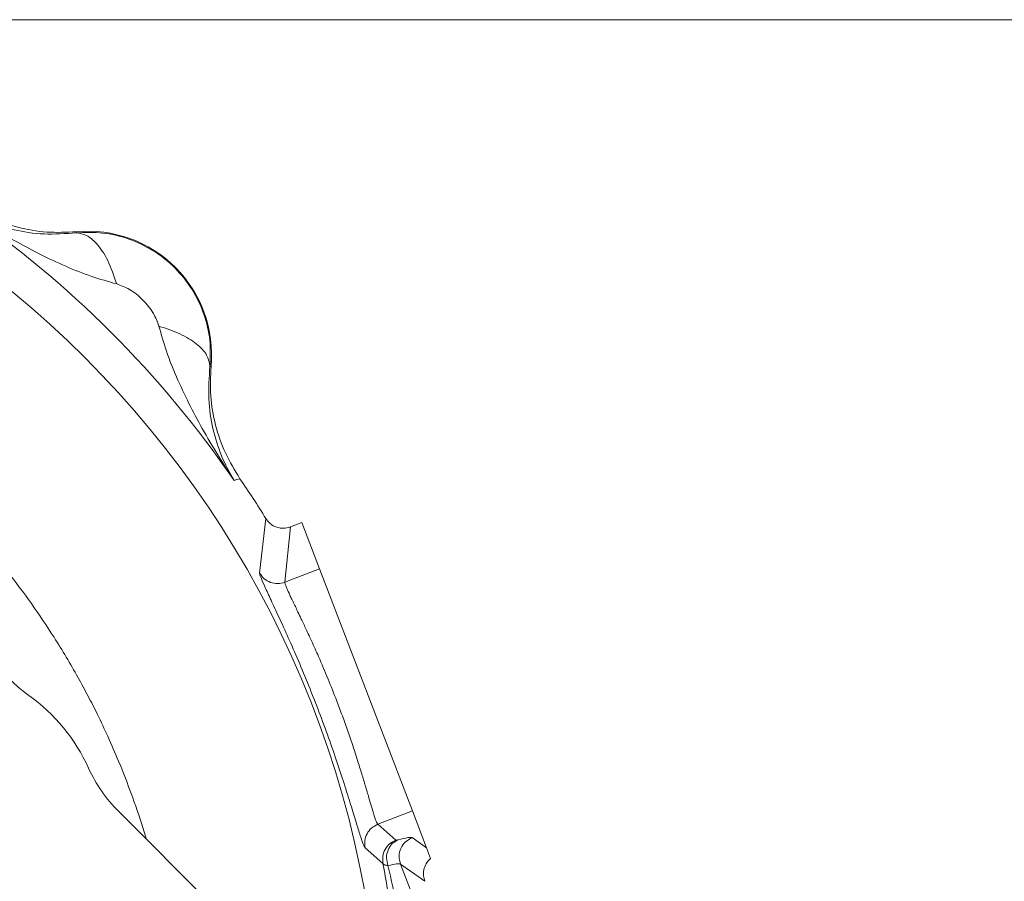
# Model space of a CAD drawing. Header units: inches. Extents: x 0.3 to 33.9, y 0.2 to 21.7.
# Tile 7 of 24: x 8.5 to 11.4, y 11 to 13.5. Entities that reach past the tile are written whole.
import ezdxf

# ---------------------------------------------------------------- set-up
doc = ezdxf.new("R2010")
doc.units = ezdxf.units.IN
doc.header["$MEASUREMENT"] = 0
doc.layers.add('SLD-0', color=7, linetype='Continuous', lineweight=15)
doc.styles.add('SLDTEXTSTYLE0', font='TXT', dxfattribs={"width": 0.75})
doc.dimstyles.new('SLDDIMSTYLE0', dxfattribs={"dimtxt": 0.25, "dimasz": 0.13, "dimexe": 0, "dimexo": 0.0625, "dimgap": 0.0625, "dimtad": 0, "dimtih": 1, "dimtoh": 1, "dimdec": 4, "dimrnd": 1e-09, "dimzin": 12, "dimdsep": 46, "dimtxsty": 'SLDTEXTSTYLE0', "dimsah": 1, "dimcen": 0.09, "dimadec": 0, "dimazin": 3, "dimtfac": 1, "dimtdec": 4, "dimtofl": 0, "dimtmove": 0, "dimatfit": 3, "dimfxl": 1, "dimfrac": 2, "dimtolj": 1, "dimtzin": 12, "dimarcsym": 0})
doc.dimstyles.new('SLDDIMSTYLE1', dxfattribs={"dimtxt": 0.25, "dimasz": 0.13, "dimexe": 0, "dimexo": 0.0625, "dimgap": 0.0625, "dimtad": 0, "dimtih": 1, "dimtoh": 1, "dimdec": 4, "dimrnd": 1e-09, "dimzin": 4, "dimdsep": 46, "dimtxsty": 'SLDTEXTSTYLE0', "dimsah": 1, "dimcen": 0.09, "dimadec": 0, "dimazin": 1, "dimtfac": 1, "dimtdec": 4, "dimtofl": 0, "dimtmove": 0, "dimatfit": 3, "dimfxl": 1, "dimfrac": 2, "dimtolj": 1, "dimtzin": 12, "dimarcsym": 0})

# ---------------------------------------------------------------- blocks, each defined once
blk = doc.blocks.new('*D10')
at = {"layer": 'SLD-0'}
for p, q in [((6.6938, 13.5153), (14.6169, 13.5153)), ((14.4919, 13.5153), (14.4919, 9.6539)), ((14.0128, 9.2798), (13.9621, 9.2798)), ((13.9621, 9.2798), (13.9621, 8.883)), ((14.971, 9.2798), (15.0218, 9.2798)), ((15.0218, 9.2798), (15.0218, 8.883)), ((13.9621, 8.883), (14.0128, 8.883)), ((15.0218, 8.883), (14.971, 8.883)), ((14.4919, 4.9707), (14.4919, 8.8322)), ((7.9438, 4.9707), (14.6169, 4.9707))]:
    blk.add_line(p, q, dxfattribs=at)
for points in [[(14.4919, 13.5153), (14.4719, 13.3853), (14.5119, 13.3853)], [(14.4919, 4.9707), (14.5119, 5.1007), (14.4719, 5.1007)]]:
    blk.add_solid(points, dxfattribs=at)
at = {"layer": 'SLD-0', "char_height": 0.25, "attachment_point": 1, "style": 'SLDTEXTSTYLE0'}
for s, insert in [('8.54', (14.0671, 9.6529, 0.0039)), ('217.0', (14.0763, 9.2052, 0.0039))]:
    blk.add_mtext(s, dxfattribs=dict(at, insert=insert))
blk = doc.blocks.new('*D11')
at = {"layer": 'SLD-0'}
for p, q in [((6.6938, 13.5153), (12.9634, 13.5153)), ((12.8384, 13.5153), (12.8384, 10.2739)), ((12.3593, 9.8998), (12.3085, 9.8998)), ((12.3085, 9.8998), (12.3085, 9.503)), ((13.3175, 9.8998), (13.3683, 9.8998)), ((13.3683, 9.8998), (13.3683, 9.503)), ((12.3085, 9.503), (12.3593, 9.503)), ((13.3683, 9.503), (13.3175, 9.503)), ((12.8384, 6.2107), (12.8384, 9.4522)), ((11.003, 6.2107), (12.9634, 6.2107))]:
    blk.add_line(p, q, dxfattribs=at)
for points in [[(12.8384, 13.5153), (12.8184, 13.3853), (12.8584, 13.3853)], [(12.8384, 6.2107), (12.8584, 6.3407), (12.8184, 6.3407)]]:
    blk.add_solid(points, dxfattribs=at)
at = {"layer": 'SLD-0', "char_height": 0.25, "attachment_point": 1, "style": 'SLDTEXTSTYLE0'}
for s, insert in [('7.30', (12.4136, 10.2729, 0.0039)), ('185.5', (12.4228, 9.8252, 0.0039))]:
    blk.add_mtext(s, dxfattribs=dict(at, insert=insert))

msp = doc.modelspace()

# ---------------------------------------------------------------- linework, layer by layer
at = {"color": 7, "linetype": 'Continuous', "lineweight": 15}
for p, q in [((8.70887, 12.89129), (8.70905, 12.89447)), ((9.10292, 12.5006), (9.09974, 12.50042)), ((9.17892, 12.16902), (9.17048, 12.16645)), ((9.18767, 12.1717), (9.17892, 12.16902)), ((9.26342, 12.05516), (9.24532, 11.89534)), ((9.33588, 12.03069), (9.31908, 11.86875)), ((9.36853, 12.04323), (9.33597, 12.03073)), ((9.36853, 12.04323), (9.42055, 11.9077)), ((9.42055, 11.9077), (9.31908, 11.86875)), ((9.42055, 11.9077), (9.69254, 11.19916)), ((8.83275, 11.19727), (9.23328, 10.79673)), ((9.69254, 11.19916), (9.59107, 11.1602)), ((9.69254, 11.19916), (9.73384, 11.09155)), ((9.59107, 11.1602), (9.64359, 11.11362)), ((9.69214, 11.1211), (9.73384, 11.09155)), ((9.55404, 11.09109), (9.60633, 11.04558)), ((9.73384, 11.09155), (9.74579, 11.06043)), ((9.65763, 11.04368), (9.7623, 10.77102)), ((9.72871, 10.99331), (9.65763, 11.04368))]:
    msp.add_line(p, q, dxfattribs=at)
msp.add_circle((6.64377, 10.43532), 2.95632, dxfattribs=at)
for centre, radius, start, end in [((6.64377, 10.43532), 3.06284, 34.41629, 55.58371), ((8.74317, 12.53472), 0.36137, 354.58105, 95.41895), ((6.64377, 10.43532), 3.08, 31.73069, 34.31612), ((8.82098, 11.89008), 0.43307, 193.02092, 234.47908), ((8.26056, 11.10502), 0.5315, 24.40064, 54.47908), ((9.13897, 11.50349), 0.43307, 204.40064, 225)]:
    msp.add_arc(centre, radius, start, end, dxfattribs=at)
for points, knots in [([(8.70905, 12.89447), (8.68015, 12.89319), (8.62237, 12.89062), (8.53664, 12.90593), (8.45418, 12.93395), (8.40483, 12.96413), (8.38015, 12.97922)], [0, 0, 0, 0, 0.2499993, 0.4999913, 0.7499876, 1, 1, 1, 1]), ([(8.3749, 12.96202), (8.39837, 12.94902), (8.44511, 12.92312), (8.52489, 12.89879), (8.6105, 12.88472), (8.67653, 12.88913), (8.70887, 12.89129)], [0, 0, 0, 0, 0.2579562, 0.5135151, 0.7617742, 1, 1, 1, 1]), ([(8.82683, 12.74195), (8.80226, 12.74884), (8.75135, 12.76311), (8.67617, 12.79352), (8.60081, 12.82891), (8.52714, 12.86832), (8.45185, 12.91216), (8.40196, 12.94449), (8.3749, 12.96202)], [0, 0, 0, 0, 0.1486337, 0.3078781, 0.478548, 0.6434014, 0.8065594, 1, 1, 1, 1]), ([(8.70887, 12.89129), (8.73453, 12.89229), (8.78622, 12.89429), (8.86327, 12.87577), (8.93569, 12.84135), (8.99925, 12.79071), (9.04985, 12.72715), (9.08423, 12.65478), (9.10274, 12.57776), (9.10074, 12.52608), (9.09974, 12.50042)], [0, 0, 0, 0, 0.1223507, 0.2463931, 0.3722762, 0.5001396, 0.6278589, 0.7536475, 0.8776449, 1, 1, 1, 1]), ([(8.82683, 12.74195), (8.81867, 12.76587), (8.80236, 12.8137), (8.77022, 12.86039), (8.73826, 12.88726), (8.71867, 12.88995), (8.70887, 12.89129)], [0, 0, 0, 0, 0.2797931, 0.5595852, 0.7797936, 1, 1, 1, 1]), ([(8.9504, 12.61838), (8.94567, 12.63113), (8.93527, 12.65918), (8.9043, 12.69583), (8.86764, 12.7268), (8.83958, 12.73721), (8.82683, 12.74195)], [0, 0, 0, 0, 0.2272266, 0.499835, 0.7727344, 1, 1, 1, 1]), ([(9.17048, 12.16645), (9.15427, 12.19141), (9.12191, 12.24128), (9.07795, 12.31649), (9.03736, 12.39236), (9.00197, 12.46772), (8.97156, 12.5429), (8.95729, 12.59381), (8.9504, 12.61838)], [0, 0, 0, 0, 0.17854624, 0.35659563, 0.52145211, 0.69211894, 0.85136518, 1, 1, 1, 1]), ([(8.9504, 12.61838), (8.97186, 12.61119), (9.01477, 12.5968), (9.06255, 12.56695), (9.09442, 12.53389), (9.09797, 12.51158), (9.09974, 12.50042)], [0, 0, 0, 0, 0.2500078, 0.5000123, 0.7500037, 1, 1, 1, 1]), ([(9.09974, 12.50042), (9.09758, 12.46808), (9.09317, 12.40205), (9.10724, 12.31644), (9.13157, 12.23666), (9.15747, 12.18992), (9.17048, 12.16645)], [0, 0, 0, 0, 0.23822578, 0.48648494, 0.7420438, 1, 1, 1, 1]), ([(9.10292, 12.5006), (9.10164, 12.4717), (9.09907, 12.41392), (9.11439, 12.32818), (9.1424, 12.24572), (9.17258, 12.19637), (9.18767, 12.1717)], [0, 0, 0, 0, 0.2499992, 0.4999913, 0.7499877, 1, 1, 1, 1]), ([(9.33588, 12.03069), (9.33523, 12.03045), (9.32877, 12.02807), (9.31492, 12.02565), (9.29468, 12.02882), (9.27588, 12.03881), (9.26747, 12.04984), (9.26342, 12.05516)], [0, 0, 0, 0, 0.0254387, 0.2504297, 0.5005136, 0.7591464, 1, 1, 1, 1]), ([(9.33588, 12.03069), (9.3359, 12.0307), (9.33593, 12.03071), (9.33596, 12.03072), (9.33597, 12.03073)], [0, 0, 0, 0, 0.5000003, 1, 1, 1, 1]), ([(9.24532, 11.89534), (9.24586, 11.89241), (9.24694, 11.88654), (9.25802, 11.86082), (9.27529, 11.8234), (9.29815, 11.77444), (9.32512, 11.71555), (9.35472, 11.6485), (9.38529, 11.57567), (9.41549, 11.49944), (9.44405, 11.42261), (9.47008, 11.34798), (9.49295, 11.2784), (9.51234, 11.2165), (9.52814, 11.16472), (9.54037, 11.12528), (9.54935, 11.09875), (9.55248, 11.09364), (9.55404, 11.09109)], [0, 0, 0, 0, 0.0630885, 0.1260566, 0.1887982, 0.2513914, 0.3137667, 0.3759651, 0.437981, 0.499883, 0.5618092, 0.6237661, 0.6860005, 0.7483829, 0.8109525, 0.8738735, 0.9368269, 1, 1, 1, 1]), ([(9.31908, 11.86875), (9.31216, 11.8669), (9.29832, 11.86319), (9.27686, 11.86728), (9.25774, 11.87782), (9.24946, 11.8895), (9.24532, 11.89534)], [0, 0, 0, 0, 0.2500071, 0.5000028, 0.7500088, 1, 1, 1, 1]), ([(9.31908, 11.86875), (9.3192, 11.86734), (9.31944, 11.86447), (9.32366, 11.85355), (9.3297, 11.83992), (9.33649, 11.8254), (9.34273, 11.81229), (9.3498, 11.79756), (9.35787, 11.78077), (9.36833, 11.7589), (9.37926, 11.73567), (9.38942, 11.71385), (9.3981, 11.69491), (9.40736, 11.67439), (9.42351, 11.63793), (9.44505, 11.58725), (9.46856, 11.52825), (9.48772, 11.47704), (9.50367, 11.43242), (9.51845, 11.38894), (9.53209, 11.34684), (9.5442, 11.30794), (9.55537, 11.27069), (9.56487, 11.23822), (9.5727, 11.21169), (9.58015, 11.18702), (9.58686, 11.16671), (9.58969, 11.16234), (9.59107, 11.1602)], [0, 0, 0, 0, 0.0403206, 0.08195736, 0.12492626, 0.14861313, 0.17402205, 0.19782538, 0.22180995, 0.24990017, 0.28827904, 0.30884051, 0.32625643, 0.35194099, 0.37501861, 0.43947701, 0.49993249, 0.53988369, 0.58154216, 0.62491612, 0.6650157, 0.70834985, 0.75003756, 0.79622523, 0.83791563, 0.87511106, 0.93900658, 1, 1, 1, 1]), ([(9.59107, 11.1602), (9.58468, 11.15695), (9.57191, 11.15045), (9.55871, 11.13305), (9.55155, 11.11242), (9.55321, 11.0982), (9.55404, 11.09109)], [0, 0, 0, 0, 0.250008, 0.499996, 0.7500073, 1, 1, 1, 1]), ([(9.60633, 11.04558), (9.60563, 11.05261), (9.60423, 11.06668), (9.61152, 11.08694), (9.62467, 11.10402), (9.63728, 11.11042), (9.64359, 11.11362)], [0, 0, 0, 0, 0.2499931, 0.5000039, 0.7499924, 1, 1, 1, 1]), ([(9.65002, 11.1146), (9.64385, 11.11111), (9.6315, 11.10412), (9.61989, 11.08476), (9.61515, 11.06191), (9.61893, 11.04677), (9.62082, 11.0392)], [0, 0, 0, 0, 0.2500096, 0.5000035, 0.7500121, 1, 1, 1, 1]), ([(9.65002, 11.1146), (9.6483, 11.11418), (9.64487, 11.11334), (9.64401, 11.11353), (9.64359, 11.11362)], [0, 0, 0, 0, 0.50172036, 1, 1, 1, 1]), ([(9.65002, 11.1146), (9.6611, 11.1173), (9.68327, 11.12271), (9.68918, 11.12164), (9.69214, 11.1211)], [0, 0, 0, 0, 0.4999685, 1, 1, 1, 1]), ([(9.60096, 9.8485), (9.61273, 9.91402), (9.63699, 10.04899), (9.65671, 10.25289), (9.66323, 10.43856), (9.65961, 10.60562), (9.64932, 10.75146), (9.63225, 10.8995), (9.61523, 10.99544), (9.60633, 11.04558)], [0, 0, 0, 0, 0.1604667, 0.3305967, 0.4990379, 0.6198561, 0.7490678, 0.8688527, 1, 1, 1, 1]), ([(9.62082, 11.0392), (9.61711, 11.03982), (9.60969, 11.04106), (9.60745, 11.04407), (9.60633, 11.04558)], [0, 0, 0, 0, 0.4988319, 1, 1, 1, 1]), ([(9.65763, 11.04368), (9.655, 11.04434), (9.64974, 11.04566), (9.63046, 11.04136), (9.62082, 11.0392)], [0, 0, 0, 0, 0.5000421, 1, 1, 1, 1]), ([(9.62082, 11.0392), (9.63029, 10.99788), (9.64864, 10.91774), (9.67148, 10.79681), (9.6908, 10.6764), (9.7062, 10.55656), (9.71917, 10.42401), (9.72797, 10.28325), (9.73135, 10.12749), (9.7289, 9.976), (9.72191, 9.8738), (9.71859, 9.82516)], [0, 0, 0, 0, 0.1059517, 0.2054244, 0.3063105, 0.4084395, 0.503873, 0.6338606, 0.753374, 0.8826345, 1, 1, 1, 1]), ([(9.74579, 11.06043), (9.74101, 11.05545), (9.73177, 11.04584), (9.72521, 11.02744), (9.72393, 11.00949), (9.72716, 10.99855), (9.72871, 10.99331)], [0, 0, 0, 0, 0.2785179, 0.5380201, 0.7785091, 1, 1, 1, 1])]:
    msp.add_open_spline(points, degree=3, knots=knots, dxfattribs=at)
at = {"color": 8, "linetype": 'Continuous', "lineweight": 15}
msp.add_open_spline([(7.32481, 12.70521), (7.35342, 12.69635), (7.40865, 12.67926), (7.48266, 12.65216), (7.56196, 12.62066), (7.65295, 12.5806), (7.76551, 12.52434), (7.8886, 12.45391), (7.996, 12.38317), (8.07981, 12.32153), (8.13653, 12.27686), (8.1905, 12.23183), (8.25086, 12.17829), (8.32982, 12.10264), (8.41706, 12.00988), (8.50308, 11.90682), (8.57765, 11.8071), (8.63487, 11.72201), (8.67953, 11.64962), (8.71272, 11.59219), (8.74312, 11.53608), (8.77233, 11.4786), (8.80237, 11.41514), (8.83942, 11.33015), (8.87646, 11.23269), (8.90251, 11.15603), (8.91294, 11.1193), (8.91383, 11.11618)], degree=3, knots=[0, 0, 0, 0, 0.03837054, 0.07408109, 0.10095126, 0.14770023, 0.20142548, 0.26212816, 0.32930332, 0.36608889, 0.3954135, 0.42181118, 0.45613588, 0.4987842, 0.56189176, 0.61919783, 0.67070324, 0.7213808, 0.7505337, 0.77968705, 0.80636088, 0.83230282, 0.86229014, 0.89632252, 0.95107597, 0.99584543, 1, 1, 1, 1], dxfattribs=at)
at = {"color": 7, "linetype": 'Continuous', "lineweight": 15}
msp.add_open_spline([(9.65763, 11.04368), (9.65568, 11.05133), (9.65176, 11.06662), (9.65762, 11.09007), (9.67114, 11.11011), (9.68514, 11.11744), (9.69214, 11.1211)], degree=3, dxfattribs=at)

# ---------------------------------------------------------------- dimensions: what is measured, and where the dimension line sits
at = {"layer": 'SLD-0'}
for base, p2, dimstyle, picture, middle in [((14.49194, 4.97072), (7.89377, 4.97072), 'SLDDIMSTYLE0', '*D10', (14.49194, 9.24302)), ((12.83839, 6.21072), (10.95298, 6.21072), 'SLDDIMSTYLE1', '*D11', (12.83839, 9.86302))]:
    dim = msp.add_linear_dim(base=base, p1=(6.64377, 13.51532), p2=p2, angle=90, dimstyle=dimstyle, dxfattribs=at)
    dim.commit()
    dim.dimension.update_dxf_attribs({"geometry": picture, "text_midpoint": middle, "dimtype": 160})

doc.saveas('drawing.dxf')
